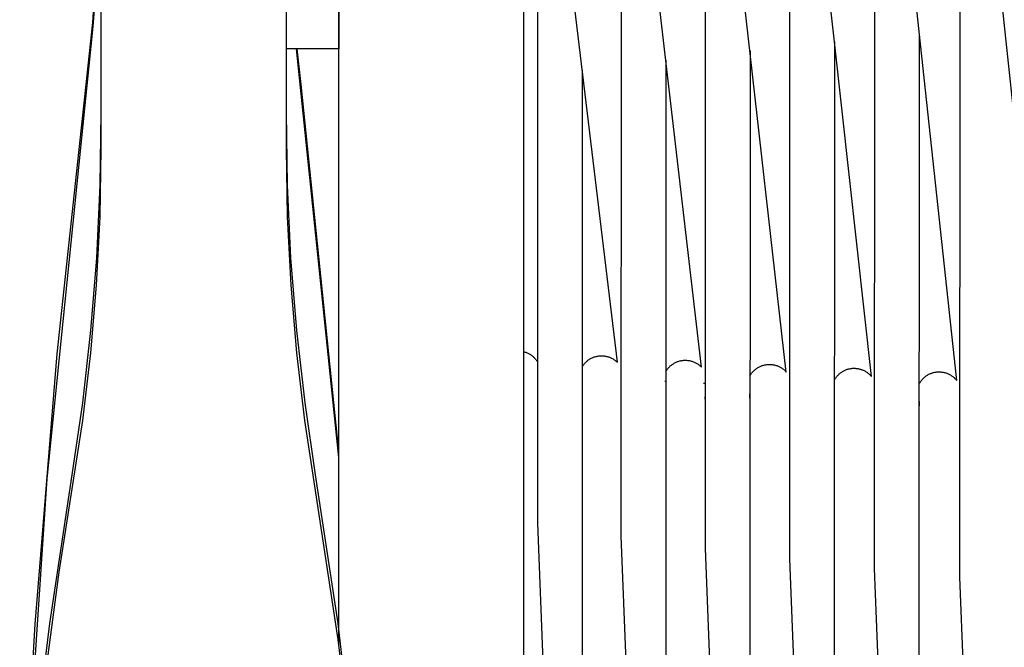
# Model space of a CAD drawing. Header units: millimetres. Extents: x 5000 to 6727, y 0 to 1679.
# Tile 18 of 106: x 5002 to 5189, y 481 to 600. Entities that reach past the tile are written whole.
import ezdxf

# ---------------------------------------------------------------- set-up
doc = ezdxf.new("R2010")
doc.units = ezdxf.units.MM
doc.layers.add('Make2D$Sichtbar$Kurven', color=18, linetype='Continuous', true_color=0x000000)

msp = doc.modelspace()

# ---------------------------------------------------------------- linework, layer by layer
at = {"layer": 'Make2D$Sichtbar$Kurven', "color": 18, "lineweight": -3, "true_color": 0x000000}
for p, q in [((5180.18, 675.7), (5180.12, 493.94)), ((5195.82, 530.53), (5180.42, 676.48)), ((5164.03, 672.28), (5163.97, 495.58)), ((5179.58, 531.23), (5164.3, 673.11)), ((5097.5, 668.28), (5097.5, 517.18)), ((5147.95, 668.56), (5147.9, 497.42)), ((5156.43, 595.33), (5148.26, 669.45)), ((5062.5, 517.18), (5062.5, 665.7)), ((5131.94, 664.54), (5131.9, 499.46)), ((5147.3, 532.81), (5132.29, 665.51)), ((5131.25, 533.7), (5116.41, 661.29)), ((5116, 660.25), (5115.97, 501.72)), ((5115.28, 534.65), (5100.62, 656.79)), ((5100.15, 655.66), (5100.14, 504.22)), ((5062.5, 619.01), (5062.5, 594.01)), ((5015.88, 598.99), (5016.77, 610.77)), ((5016.82, 610.49), (5015.92, 598.21)), ((5017.5, 581.97), (5017.5, 609.97)), ((5052.5, 609.97), (5052.5, 581.97)), ((5014.65, 587.24), (5015.88, 598.99)), ((5015.92, 598.21), (5007.16, 512.57)), ((5156.43, 595.33), (5156.39, 472.22)), ((5163.41, 531.99), (5156.43, 595.33)), ((5172.47, 472.15), (5172.51, 596.92)), ((5062.5, 594.01), (5052.5, 594.01)), ((5062.5, 516.64), (5054.48, 594.01)), ((5055.36, 587.24), (5054.6, 594.01)), ((5140.42, 593.64), (5140.39, 472.98)), ((5124.49, 591.84), (5124.47, 472.19)), ((5108.64, 589.95), (5108.64, 474.66)), ((5009.16, 536.23), (5014.65, 587.24)), ((5062.5, 517.82), (5055.36, 587.24)), ((5017.29, 568.19), (5017.5, 581.97)), ((5017.5, 575.16), (5017.5, 581.97)), ((5052.5, 581.97), (5052.5, 575.16)), ((5052.5, 581.97), (5052.71, 568.19)), ((5017.27, 562.18), (5017.5, 575.16)), ((5052.5, 575.16), (5052.73, 562.18)), ((5016.63, 554.42), (5017.29, 568.19)), ((5052.71, 568.19), (5053.37, 554.42)), ((5016.61, 549.27), (5017.27, 562.18)), ((5052.73, 562.18), (5053.39, 549.27)), ((5015.52, 540.69), (5016.63, 554.42)), ((5053.37, 554.42), (5054.48, 540.69)), ((5015.53, 536.43), (5016.61, 549.27)), ((5053.39, 549.27), (5054.48, 536.43)), ((5013.97, 527), (5015.52, 540.69)), ((5054.48, 540.69), (5056.04, 527)), ((5004.96, 485.09), (5009.16, 536.23)), ((5014.02, 523.62), (5015.53, 536.43)), ((5054.48, 536.43), (5055.99, 523.62)), ((5097.5, 536.67), (5097.64, 536.64)), ((5097.64, 536.64), (5097.78, 536.6)), ((5097.78, 536.6), (5097.92, 536.55)), ((5097.92, 536.55), (5098.06, 536.5)), ((5098.06, 536.5), (5098.19, 536.44)), ((5098.19, 536.44), (5098.33, 536.38)), ((5098.33, 536.38), (5098.46, 536.32)), ((5098.46, 536.32), (5098.59, 536.25)), ((5098.59, 536.25), (5098.71, 536.18)), ((5098.71, 536.18), (5098.83, 536.1)), ((5098.83, 536.1), (5098.95, 536.02)), ((5098.95, 536.02), (5099.07, 535.93)), ((5099.07, 535.93), (5099.19, 535.84)), ((5099.19, 535.84), (5099.3, 535.74)), ((5099.3, 535.74), (5099.41, 535.65)), ((5099.41, 535.65), (5099.51, 535.55)), ((5099.51, 535.55), (5099.61, 535.44)), ((5110.35, 535.42), (5110.48, 535.49)), ((5110.48, 535.49), (5110.62, 535.55)), ((5110.62, 535.55), (5110.75, 535.6)), ((5110.75, 535.6), (5110.89, 535.66)), ((5110.89, 535.66), (5111.03, 535.7)), ((5111.03, 535.7), (5111.18, 535.74)), ((5111.18, 535.74), (5111.32, 535.78)), ((5111.32, 535.78), (5111.47, 535.81)), ((5111.47, 535.81), (5111.61, 535.84)), ((5111.61, 535.84), (5111.76, 535.86)), ((5111.76, 535.86), (5111.91, 535.87)), ((5111.91, 535.87), (5112.05, 535.88)), ((5112.05, 535.88), (5112.2, 535.89)), ((5112.2, 535.89), (5112.35, 535.89)), ((5112.35, 535.89), (5112.5, 535.88)), ((5112.5, 535.88), (5112.65, 535.87)), ((5112.65, 535.87), (5112.79, 535.86)), ((5112.79, 535.86), (5112.94, 535.84)), ((5112.94, 535.84), (5113.09, 535.81)), ((5113.09, 535.81), (5113.23, 535.78)), ((5113.23, 535.78), (5113.37, 535.75)), ((5113.37, 535.75), (5113.52, 535.71)), ((5113.52, 535.71), (5113.66, 535.66)), ((5113.66, 535.66), (5113.8, 535.61)), ((5113.8, 535.61), (5113.93, 535.55)), ((5113.93, 535.55), (5114.07, 535.49)), ((5114.07, 535.49), (5114.2, 535.43)), ((5099.61, 535.44), (5099.71, 535.33)), ((5099.71, 535.33), (5099.8, 535.22)), ((5099.8, 535.22), (5099.89, 535.11)), ((5099.89, 535.11), (5099.98, 534.99)), ((5099.98, 534.99), (5100.06, 534.87)), ((5100.06, 534.87), (5100.14, 534.74)), ((5108.64, 533.83), (5108.72, 533.95)), ((5108.72, 533.95), (5108.8, 534.07)), ((5108.8, 534.07), (5108.89, 534.19)), ((5108.89, 534.19), (5108.98, 534.31)), ((5108.98, 534.31), (5109.07, 534.42)), ((5109.07, 534.42), (5109.17, 534.53)), ((5109.17, 534.53), (5109.28, 534.64)), ((5109.28, 534.64), (5109.38, 534.74)), ((5109.38, 534.74), (5109.49, 534.84)), ((5109.49, 534.84), (5109.61, 534.94)), ((5109.61, 534.94), (5109.72, 535.03)), ((5109.72, 535.03), (5109.84, 535.12)), ((5109.84, 535.12), (5109.96, 535.2)), ((5109.96, 535.2), (5110.09, 535.28)), ((5110.09, 535.28), (5110.22, 535.35)), ((5110.22, 535.35), (5110.35, 535.42)), ((5114.2, 535.43), (5114.33, 535.36)), ((5114.33, 535.36), (5114.46, 535.29)), ((5114.46, 535.29), (5114.59, 535.21)), ((5114.59, 535.21), (5114.71, 535.13)), ((5114.71, 535.13), (5114.83, 535.04)), ((5114.83, 535.04), (5114.95, 534.95)), ((5114.95, 534.95), (5115.06, 534.85)), ((5115.06, 534.85), (5115.17, 534.76)), ((5115.17, 534.76), (5115.28, 534.65)), ((5124.9, 533.52), (5125, 533.63)), ((5125, 533.63), (5125.1, 533.74)), ((5125.1, 533.74), (5125.2, 533.85)), ((5125.2, 533.85), (5125.31, 533.95)), ((5125.31, 533.95), (5125.42, 534.04)), ((5125.42, 534.04), (5125.53, 534.13)), ((5125.53, 534.13), (5125.65, 534.22)), ((5125.65, 534.22), (5125.77, 534.31)), ((5125.77, 534.31), (5125.89, 534.39)), ((5125.89, 534.39), (5126.02, 534.46)), ((5126.02, 534.46), (5126.14, 534.53)), ((5126.14, 534.53), (5126.27, 534.6)), ((5126.27, 534.6), (5126.41, 534.66)), ((5126.41, 534.66), (5126.54, 534.72)), ((5126.54, 534.72), (5126.68, 534.78)), ((5126.68, 534.78), (5126.81, 534.82)), ((5126.81, 534.82), (5126.95, 534.87)), ((5126.95, 534.87), (5127.1, 534.91)), ((5127.1, 534.91), (5127.24, 534.94)), ((5127.24, 534.94), (5127.38, 534.97)), ((5127.38, 534.97), (5127.53, 534.99)), ((5127.53, 534.99), (5127.67, 535.01)), ((5127.67, 535.01), (5127.82, 535.03)), ((5127.82, 535.03), (5127.96, 535.04)), ((5127.96, 535.04), (5128.11, 535.04)), ((5128.11, 535.04), (5128.26, 535.04)), ((5128.26, 535.04), (5128.4, 535.03)), ((5128.4, 535.03), (5128.55, 535.02)), ((5128.55, 535.02), (5128.69, 535.01)), ((5128.69, 535.01), (5128.84, 534.98)), ((5128.84, 534.98), (5128.98, 534.96)), ((5128.98, 534.96), (5129.13, 534.93)), ((5129.13, 534.93), (5129.27, 534.89)), ((5129.27, 534.89), (5129.41, 534.85)), ((5129.41, 534.85), (5129.55, 534.81)), ((5129.55, 534.81), (5129.69, 534.76)), ((5129.69, 534.76), (5129.82, 534.7)), ((5129.82, 534.7), (5129.96, 534.64)), ((5129.96, 534.64), (5130.09, 534.58)), ((5130.09, 534.58), (5130.22, 534.51)), ((5130.22, 534.51), (5130.34, 534.43)), ((5130.34, 534.43), (5130.47, 534.36)), ((5130.47, 534.36), (5130.59, 534.27)), ((5130.59, 534.27), (5130.71, 534.19)), ((5130.71, 534.19), (5130.82, 534.1)), ((5130.82, 534.1), (5130.94, 534)), ((5130.94, 534), (5131.04, 533.91)), ((5131.04, 533.91), (5131.15, 533.81)), ((5131.15, 533.81), (5131.25, 533.7)), ((5141.8, 533.57), (5141.93, 533.65)), ((5141.93, 533.65), (5142.06, 533.72)), ((5142.06, 533.72), (5142.19, 533.79)), ((5142.19, 533.79), (5142.32, 533.85)), ((5142.32, 533.85), (5142.45, 533.91)), ((5142.45, 533.91), (5142.59, 533.97)), ((5142.59, 533.97), (5142.73, 534.02)), ((5142.73, 534.02), (5142.87, 534.06)), ((5142.87, 534.06), (5143.01, 534.1)), ((5143.01, 534.1), (5143.15, 534.14)), ((5143.15, 534.14), (5143.3, 534.17)), ((5143.3, 534.17), (5143.44, 534.2)), ((5143.44, 534.2), (5143.59, 534.22)), ((5143.59, 534.22), (5143.74, 534.23)), ((5143.74, 534.23), (5143.88, 534.24)), ((5143.88, 534.24), (5144.03, 534.25)), ((5144.03, 534.25), (5144.18, 534.25)), ((5144.18, 534.25), (5144.32, 534.24)), ((5144.32, 534.24), (5144.47, 534.23)), ((5144.47, 534.23), (5144.62, 534.22)), ((5144.62, 534.22), (5144.76, 534.2)), ((5144.76, 534.2), (5144.91, 534.17)), ((5144.91, 534.17), (5145.05, 534.14)), ((5145.05, 534.14), (5145.2, 534.11)), ((5145.2, 534.11), (5145.34, 534.07)), ((5145.34, 534.07), (5145.48, 534.02)), ((5145.48, 534.02), (5145.62, 533.97)), ((5145.62, 533.97), (5145.75, 533.92)), ((5145.75, 533.92), (5145.89, 533.86)), ((5145.89, 533.86), (5146.02, 533.8)), ((5146.02, 533.8), (5146.15, 533.73)), ((5146.15, 533.73), (5146.28, 533.65)), ((5146.28, 533.65), (5146.41, 533.58)), ((5124.48, 532.93), (5124.56, 533.05)), ((5124.56, 533.05), (5124.64, 533.17)), ((5124.64, 533.17), (5124.72, 533.29)), ((5124.72, 533.29), (5124.81, 533.41)), ((5124.81, 533.41), (5124.9, 533.52)), ((5140.41, 532.08), (5140.48, 532.21)), ((5140.48, 532.21), (5140.56, 532.33)), ((5140.56, 532.33), (5140.64, 532.45)), ((5140.64, 532.45), (5140.73, 532.57)), ((5140.73, 532.57), (5140.82, 532.69)), ((5140.82, 532.69), (5140.91, 532.8)), ((5140.91, 532.8), (5141.01, 532.91)), ((5141.01, 532.91), (5141.12, 533.02)), ((5141.12, 533.02), (5141.22, 533.12)), ((5141.22, 533.12), (5141.33, 533.22)), ((5141.33, 533.22), (5141.45, 533.31)), ((5141.45, 533.31), (5141.56, 533.4)), ((5141.56, 533.4), (5141.68, 533.49)), ((5141.68, 533.49), (5141.8, 533.57)), ((5146.41, 533.58), (5146.53, 533.49)), ((5146.53, 533.49), (5146.65, 533.41)), ((5146.65, 533.41), (5146.76, 533.32)), ((5146.76, 533.32), (5146.88, 533.22)), ((5146.88, 533.22), (5146.99, 533.13)), ((5146.99, 533.13), (5147.09, 533.03)), ((5147.09, 533.03), (5147.2, 532.92)), ((5147.2, 532.92), (5147.3, 532.81)), ((5156.64, 531.67), (5156.73, 531.79)), ((5156.73, 531.79), (5156.82, 531.91)), ((5156.82, 531.91), (5156.91, 532.02)), ((5156.91, 532.02), (5157.01, 532.13)), ((5157.01, 532.13), (5157.11, 532.24)), ((5157.11, 532.24), (5157.22, 532.34)), ((5157.22, 532.34), (5157.32, 532.44)), ((5157.32, 532.44), (5157.44, 532.54)), ((5157.44, 532.54), (5157.55, 532.63)), ((5157.55, 532.63), (5157.67, 532.72)), ((5157.67, 532.72), (5157.79, 532.81)), ((5157.79, 532.81), (5157.92, 532.88)), ((5157.92, 532.88), (5158.05, 532.96)), ((5158.05, 532.96), (5158.18, 533.03)), ((5158.18, 533.03), (5158.31, 533.1)), ((5158.31, 533.1), (5158.44, 533.16)), ((5158.44, 533.16), (5158.58, 533.22)), ((5158.58, 533.22), (5158.72, 533.27)), ((5158.72, 533.27), (5158.86, 533.32)), ((5158.86, 533.32), (5159, 533.36)), ((5159, 533.36), (5159.14, 533.4)), ((5159.14, 533.4), (5159.29, 533.43)), ((5159.29, 533.43), (5159.43, 533.45)), ((5159.43, 533.45), (5159.58, 533.48)), ((5159.58, 533.48), (5159.73, 533.49)), ((5159.73, 533.49), (5159.87, 533.51)), ((5159.87, 533.51), (5160.02, 533.51)), ((5160.02, 533.51), (5160.17, 533.52)), ((5160.17, 533.52), (5160.32, 533.51)), ((5160.32, 533.51), (5160.46, 533.5)), ((5160.46, 533.5), (5160.61, 533.49)), ((5160.61, 533.49), (5160.76, 533.47)), ((5160.76, 533.47), (5160.9, 533.45)), ((5160.9, 533.45), (5161.05, 533.42)), ((5161.05, 533.42), (5161.19, 533.38)), ((5161.19, 533.38), (5161.34, 533.34)), ((5161.34, 533.34), (5161.48, 533.3)), ((5161.48, 533.3), (5161.62, 533.25)), ((5161.62, 533.25), (5161.76, 533.2)), ((5161.76, 533.2), (5161.89, 533.14)), ((5161.89, 533.14), (5162.02, 533.08)), ((5162.02, 533.08), (5162.16, 533.01)), ((5162.16, 533.01), (5162.29, 532.94)), ((5162.29, 532.94), (5162.41, 532.86)), ((5162.41, 532.86), (5162.54, 532.78)), ((5162.54, 532.78), (5162.66, 532.69)), ((5162.66, 532.69), (5162.77, 532.6)), ((5162.77, 532.6), (5162.89, 532.51)), ((5162.89, 532.51), (5163, 532.41)), ((5163, 532.41), (5163.11, 532.31)), ((5163.11, 532.31), (5163.21, 532.21)), ((5163.21, 532.21), (5163.31, 532.1)), ((5163.31, 532.1), (5163.41, 531.99)), ((5173.37, 531.71), (5173.48, 531.81)), ((5173.48, 531.81), (5173.59, 531.9)), ((5173.59, 531.9), (5173.7, 531.99)), ((5173.7, 531.99), (5173.82, 532.08)), ((5173.82, 532.08), (5173.94, 532.16)), ((5173.94, 532.16), (5174.07, 532.23)), ((5174.07, 532.23), (5174.19, 532.31)), ((5174.19, 532.31), (5174.32, 532.38)), ((5174.32, 532.38), (5174.45, 532.44)), ((5174.45, 532.44), (5174.59, 532.5)), ((5174.59, 532.5), (5174.72, 532.55)), ((5174.72, 532.55), (5174.86, 532.6)), ((5174.86, 532.6), (5175, 532.65)), ((5175, 532.65), (5175.14, 532.69)), ((5175.14, 532.69), (5175.28, 532.73)), ((5175.28, 532.73), (5175.42, 532.76)), ((5175.42, 532.76), (5175.56, 532.78)), ((5175.56, 532.78), (5175.71, 532.8)), ((5175.71, 532.8), (5175.85, 532.82)), ((5175.85, 532.82), (5176, 532.83)), ((5176, 532.83), (5176.15, 532.84)), ((5176.15, 532.84), (5176.29, 532.84)), ((5176.29, 532.84), (5176.44, 532.83)), ((5176.44, 532.83), (5176.58, 532.83)), ((5176.58, 532.83), (5176.73, 532.81)), ((5176.73, 532.81), (5176.87, 532.79)), ((5176.87, 532.79), (5177.02, 532.77)), ((5177.02, 532.77), (5177.16, 532.74)), ((5177.16, 532.74), (5177.3, 532.71)), ((5177.3, 532.71), (5177.44, 532.67)), ((5177.44, 532.67), (5177.58, 532.63)), ((5177.58, 532.63), (5177.72, 532.58)), ((5177.72, 532.58), (5177.85, 532.53)), ((5177.85, 532.53), (5177.99, 532.47)), ((5177.99, 532.47), (5178.12, 532.41)), ((5178.12, 532.41), (5178.25, 532.34)), ((5178.25, 532.34), (5178.38, 532.27)), ((5178.38, 532.27), (5178.5, 532.19)), ((5178.5, 532.19), (5178.63, 532.11)), ((5178.63, 532.11), (5178.75, 532.03)), ((5178.75, 532.03), (5178.86, 531.94)), ((5178.86, 531.94), (5178.98, 531.85)), ((5178.98, 531.85), (5179.09, 531.76)), ((5179.09, 531.76), (5179.19, 531.66)), ((5124.27, 531.06), (5124.48, 531.05)), ((5131.6, 530.69), (5131.9, 530.67)), ((5156.41, 531.29), (5156.48, 531.42)), ((5156.48, 531.42), (5156.56, 531.55)), ((5156.56, 531.55), (5156.64, 531.67)), ((5172.49, 530.56), (5172.56, 530.69)), ((5172.56, 530.69), (5172.63, 530.81)), ((5172.63, 530.81), (5172.71, 530.94)), ((5172.71, 530.94), (5172.79, 531.06)), ((5172.79, 531.06), (5172.88, 531.17)), ((5172.88, 531.17), (5172.97, 531.29)), ((5172.97, 531.29), (5173.06, 531.4)), ((5173.06, 531.4), (5173.16, 531.51)), ((5173.16, 531.51), (5173.26, 531.61)), ((5173.26, 531.61), (5173.37, 531.71)), ((5179.19, 531.66), (5179.3, 531.55)), ((5179.3, 531.55), (5179.4, 531.45)), ((5179.4, 531.45), (5179.49, 531.34)), ((5179.49, 531.34), (5179.58, 531.23)), ((5131.95, 527.69), (5131.9, 528.1)), ((5140.4, 527.89), (5140.39, 528.67)), ((5011.96, 513.36), (5013.97, 527)), ((5056.04, 527), (5058.04, 513.36)), ((5172.48, 527.24), (5172.49, 527.21)), ((5172.49, 527.21), (5172.48, 526.38)), ((5009.5, 494.92), (5014.02, 523.62)), ((5055.99, 523.62), (5062.34, 482.16)), ((5062.5, 480.94), (5062.5, 517.18)), ((5097.5, 517.18), (5097.5, 22.64)), ((5007.72, 485.2), (5011.96, 513.36)), ((5058.04, 513.36), (5062.29, 485.2)), ((5007.16, 512.57), (5002.55, 443.51)), ((5100.14, 504.22), (5108.05, 296.44)), ((5115.97, 501.72), (5123.94, 294.26)), ((5131.9, 499.46), (5139.91, 292.25)), ((5147.9, 497.42), (5155.95, 290.4)), ((5005.64, 466.15), (5009.5, 494.92)), ((5163.97, 495.58), (5172.06, 288.71)), ((5180.12, 493.94), (5188.24, 287.18)), ((5002.03, 433.87), (5004.96, 485.09)), ((5004.4, 456.92), (5007.72, 485.2)), ((5062.29, 485.2), (5065.61, 456.92)), ((5062.34, 482.16), (5065.76, 453.33))]:
    msp.add_line(p, q, dxfattribs=at)

doc.saveas('drawing.dxf')
